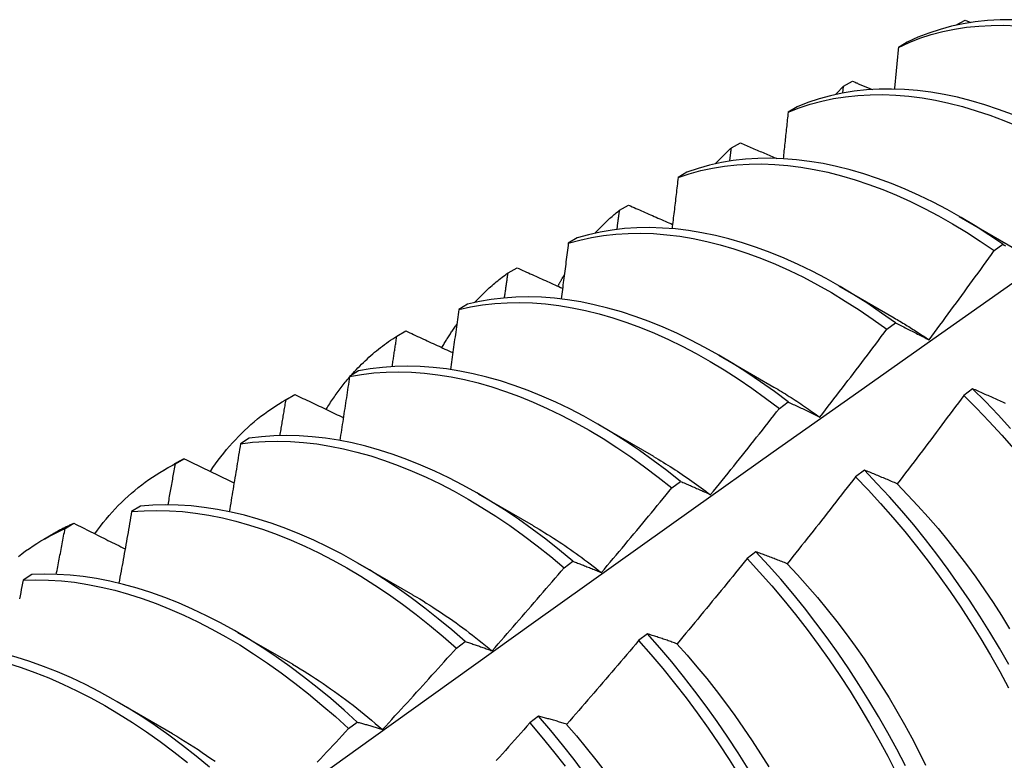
# Model space of a CAD drawing. Header units: inches. Extents: x 25 to 246, y 20 to 159.
# Tile 105 of 112: x 221.838 to 222.123, y 107.585 to 107.799. Entities that reach past the tile are written whole.
import ezdxf

# ---------------------------------------------------------------- set-up
doc = ezdxf.new("R2010")
doc.units = ezdxf.units.IN
doc.header["$MEASUREMENT"] = 0
doc.layers.add('Visible Edges(ANSI)', color=7, linetype='Continuous', lineweight=25)

msp = doc.modelspace()

# ---------------------------------------------------------------- linework, layer by layer
at = {"layer": 'Visible Edges(ANSI)'}
for p, q in [((222.10871, 107.79767), (222.10877, 107.79774)), ((222.10877, 107.79774), (222.11141, 107.79916)), ((222.10877, 107.79768), (222.10877, 107.79774)), ((222.11141, 107.79916), (222.1131, 107.79848)), ((222.0947, 107.79278), (222.09212, 107.79127)), ((222.07624, 107.78003), (222.07886, 107.78147)), ((222.07602, 107.77806), (222.07624, 107.78003)), ((222.06279, 107.77407), (222.06021, 107.77255)), ((222.0438, 107.76219), (222.04641, 107.76364)), ((222.03096, 107.75521), (222.02839, 107.75368)), ((222.01145, 107.74421), (222.01406, 107.74567)), ((222.10973, 107.74239), (222.12568, 107.73316)), ((221.9992, 107.7362), (221.99663, 107.73465)), ((222.11981, 107.73251), (222.12232, 107.73434)), ((221.9792, 107.72609), (221.9818, 107.72756)), ((222.07493, 107.72235), (222.09088, 107.71312)), ((221.96751, 107.71703), (221.96495, 107.71548)), ((221.94703, 107.70782), (221.94963, 107.7093)), ((222.08876, 107.70977), (222.09127, 107.71161)), ((222.04013, 107.70231), (222.05609, 107.69308)), ((221.93589, 107.69772), (221.93334, 107.69615)), ((222.11357, 107.69257), (222.11104, 107.69067)), ((221.91447, 107.68914), (221.91728, 107.69076)), ((221.91495, 107.68941), (221.91754, 107.6909)), ((221.91754, 107.6909), (221.91728, 107.69076)), ((222.05768, 107.68691), (222.06019, 107.68876)), ((222.00534, 107.68227), (222.02129, 107.67304)), ((221.90434, 107.67825), (221.90179, 107.67667)), ((221.88295, 107.67085), (221.88554, 107.67236)), ((221.87967, 107.6691), (221.88248, 107.67072)), ((222.08227, 107.66904), (222.07974, 107.66714)), ((222.02657, 107.66393), (222.02908, 107.66579)), ((221.97054, 107.66223), (221.98649, 107.653)), ((221.87285, 107.65863), (221.8703, 107.65704)), ((221.85104, 107.65215), (221.85362, 107.65367)), ((221.84487, 107.64906), (221.84769, 107.65068)), ((222.05092, 107.64542), (222.04838, 107.64351)), ((221.93574, 107.64219), (221.95169, 107.63296)), ((221.99543, 107.64083), (221.99795, 107.6427)), ((221.84141, 107.63886), (221.83888, 107.63725)), ((221.90094, 107.62215), (221.91689, 107.61292)), ((222.01951, 107.62171), (222.01697, 107.61979)), ((221.96426, 107.61762), (221.96678, 107.6195)), ((221.86614, 107.60211), (221.88209, 107.59289)), ((221.98805, 107.5979), (221.98551, 107.59598)), ((221.93305, 107.59431), (221.93557, 107.59619))]:
    msp.add_line(p, q, dxfattribs=at)
at = {"layer": 'Visible Edges(ANSI)', "flags": 128}
for points in [[(222.09212, 107.79127), (222.0952, 107.79267), (222.09836, 107.79389), (222.10161, 107.79495), (222.10494, 107.79583), (222.10835, 107.79654), (222.11183, 107.79708), (222.11537, 107.79744), (222.11899, 107.79763), (222.12266, 107.79765), (222.12638, 107.79749)], [(222.12519, 107.79928), (222.12152, 107.79924), (222.11791, 107.79904), (222.11437, 107.79866), (222.1109, 107.79811), (222.1075, 107.79739), (222.10418, 107.79649), (222.10093, 107.79542), (222.09777, 107.79419), (222.0947, 107.79278)], [(222.09212, 107.79127), (222.09207, 107.79077), (222.09202, 107.79027), (222.09198, 107.78977), (222.09193, 107.78927), (222.09188, 107.78877), (222.09183, 107.78827), (222.09179, 107.78776), (222.09174, 107.78726), (222.09169, 107.78676), (222.09164, 107.78626), (222.0916, 107.78576), (222.09155, 107.78526), (222.0915, 107.78475), (222.09145, 107.78425), (222.0914, 107.78375), (222.09135, 107.78325), (222.09131, 107.78274), (222.09126, 107.78224), (222.09121, 107.78174), (222.09116, 107.78124), (222.09111, 107.78073), (222.09106, 107.78023), (222.09101, 107.77973), (222.09096, 107.77922)], [(222.07886, 107.78147), (222.0791, 107.78137), (222.07934, 107.78127), (222.07957, 107.78117), (222.07981, 107.78107), (222.08005, 107.78098), (222.08029, 107.78088), (222.08053, 107.78078), (222.08076, 107.78068), (222.081, 107.78058), (222.08124, 107.78048), (222.08148, 107.78038), (222.08171, 107.78029), (222.08195, 107.78019), (222.08219, 107.78009), (222.08243, 107.77999), (222.08267, 107.77989), (222.0829, 107.77979), (222.08314, 107.7797), (222.08338, 107.7796), (222.08362, 107.7795), (222.08386, 107.7794), (222.08409, 107.7793), (222.08433, 107.7792), (222.08457, 107.77911)], [(222.06021, 107.77255), (222.06338, 107.77378), (222.06662, 107.77485), (222.06995, 107.77574), (222.07335, 107.77646), (222.07682, 107.77701), (222.08036, 107.77739), (222.08397, 107.77759), (222.08764, 107.77762), (222.09136, 107.77747), (222.09513, 107.77715), (222.09896, 107.77666), (222.10282, 107.77599), (222.10672, 107.77515), (222.11066, 107.77415), (222.11462, 107.77297), (222.11861, 107.77163), (222.12262, 107.77012), (222.12665, 107.76845)], [(222.12513, 107.77186), (222.12112, 107.77336), (222.11713, 107.77469), (222.11317, 107.77585), (222.10924, 107.77684), (222.10534, 107.77767), (222.10148, 107.77832), (222.09766, 107.7788), (222.09389, 107.77911), (222.09017, 107.77924), (222.08651, 107.7792), (222.0829, 107.77898), (222.07937, 107.7786), (222.0759, 107.77803), (222.0725, 107.7773), (222.06918, 107.77639), (222.06594, 107.77532), (222.06279, 107.77407)], [(222.07391, 107.77763), (222.074, 107.77773), (222.0741, 107.77783), (222.07419, 107.77794), (222.07429, 107.77804), (222.07438, 107.77814), (222.07448, 107.77824), (222.07458, 107.77834), (222.07467, 107.77844), (222.07477, 107.77855), (222.07487, 107.77865), (222.07496, 107.77875), (222.07506, 107.77885), (222.07516, 107.77895), (222.07525, 107.77905), (222.07535, 107.77915), (222.07545, 107.77925), (222.07555, 107.77935), (222.07564, 107.77944), (222.07574, 107.77954), (222.07584, 107.77964), (222.07594, 107.77974), (222.07604, 107.77984), (222.07614, 107.77994), (222.07624, 107.78003)], [(222.06021, 107.77255), (222.06016, 107.77199), (222.0601, 107.77143), (222.06004, 107.77087), (222.05998, 107.77031), (222.05992, 107.76975), (222.05986, 107.76919), (222.0598, 107.76863), (222.05974, 107.76807), (222.05968, 107.76751), (222.05962, 107.76695), (222.05956, 107.76639), (222.0595, 107.76582), (222.05944, 107.76526), (222.05938, 107.7647), (222.05932, 107.76414), (222.05926, 107.76358), (222.0592, 107.76302), (222.05914, 107.76246), (222.05908, 107.76189), (222.05902, 107.76133), (222.05896, 107.76077), (222.0589, 107.76021), (222.05884, 107.75965), (222.05878, 107.75908)], [(222.04641, 107.76364), (222.04685, 107.76345), (222.04729, 107.76326), (222.04772, 107.76308), (222.04816, 107.76289), (222.0486, 107.7627), (222.04903, 107.76252), (222.04947, 107.76233), (222.04991, 107.76214), (222.05034, 107.76196), (222.05078, 107.76177), (222.05122, 107.76158), (222.05165, 107.7614), (222.05209, 107.76121), (222.05253, 107.76103), (222.05297, 107.76084), (222.0534, 107.76065), (222.05384, 107.76047), (222.05428, 107.76028), (222.05472, 107.7601), (222.05516, 107.75991), (222.05559, 107.75972), (222.05603, 107.75954), (222.05647, 107.75935), (222.05691, 107.75917)], [(222.03911, 107.75759), (222.0393, 107.75779), (222.03948, 107.75799), (222.03967, 107.75819), (222.03986, 107.75839), (222.04005, 107.75859), (222.04024, 107.75879), (222.04043, 107.75899), (222.04063, 107.75918), (222.04082, 107.75938), (222.04101, 107.75957), (222.04121, 107.75977), (222.0414, 107.75996), (222.0416, 107.76015), (222.04179, 107.76034), (222.04199, 107.76053), (222.04219, 107.76072), (222.04239, 107.76091), (222.04259, 107.76109), (222.04279, 107.76128), (222.04299, 107.76146), (222.04319, 107.76165), (222.04339, 107.76183), (222.04359, 107.76201), (222.0438, 107.76219)], [(222.04334, 107.75838), (222.04335, 107.75854), (222.04337, 107.7587), (222.04339, 107.75885), (222.04341, 107.75901), (222.04343, 107.75917), (222.04345, 107.75933), (222.04347, 107.75949), (222.04349, 107.75965), (222.04351, 107.75981), (222.04353, 107.75997), (222.04355, 107.76013), (222.04357, 107.76028), (222.04359, 107.76044), (222.0436, 107.7606), (222.04362, 107.76076), (222.04364, 107.76092), (222.04366, 107.76108), (222.04368, 107.76124), (222.0437, 107.7614), (222.04372, 107.76155), (222.04374, 107.76171), (222.04376, 107.76187), (222.04378, 107.76203), (222.0438, 107.76219)], [(222.02839, 107.75368), (222.03163, 107.75475), (222.03495, 107.75566), (222.03835, 107.75639), (222.04182, 107.75695), (222.04535, 107.75733), (222.04896, 107.75754), (222.05262, 107.75758), (222.05634, 107.75744), (222.06011, 107.75713), (222.06393, 107.75665), (222.06779, 107.756), (222.07169, 107.75517), (222.07563, 107.75417), (222.07959, 107.75301), (222.08358, 107.75167), (222.08759, 107.75018), (222.09161, 107.74851), (222.09564, 107.74669), (222.09968, 107.74471), (222.10373, 107.74257), (222.10776, 107.74028), (222.11179, 107.73783), (222.11581, 107.73524), (222.11981, 107.73251)], [(222.12232, 107.73434), (222.11832, 107.73706), (222.1143, 107.73964), (222.11027, 107.74208), (222.10623, 107.74436), (222.10219, 107.74648), (222.09815, 107.74845), (222.09411, 107.75026), (222.09009, 107.75191), (222.08609, 107.7534), (222.0821, 107.75472), (222.07814, 107.75587), (222.07421, 107.75686), (222.07031, 107.75767), (222.06645, 107.75831), (222.06263, 107.75878), (222.05887, 107.75908), (222.05515, 107.7592), (222.05149, 107.75915), (222.04789, 107.75893), (222.04436, 107.75853), (222.0409, 107.75796), (222.0375, 107.75721), (222.03419, 107.75629), (222.03096, 107.75521)], [(222.02839, 107.75368), (222.02832, 107.75306), (222.02824, 107.75244), (222.02817, 107.75183), (222.0281, 107.75121), (222.02803, 107.75059), (222.02796, 107.74998), (222.02789, 107.74936), (222.02781, 107.74874), (222.02774, 107.74813), (222.02767, 107.74751), (222.0276, 107.74689), (222.02752, 107.74627), (222.02745, 107.74566), (222.02738, 107.74504), (222.02731, 107.74442), (222.02723, 107.7438), (222.02716, 107.74319), (222.02709, 107.74257), (222.02701, 107.74195), (222.02694, 107.74133), (222.02687, 107.74071), (222.02679, 107.74009), (222.02672, 107.73947), (222.02664, 107.73886)], [(222.00431, 107.73755), (222.00459, 107.73785), (222.00487, 107.73815), (222.00515, 107.73845), (222.00544, 107.73875), (222.00573, 107.73904), (222.00601, 107.73933), (222.0063, 107.73962), (222.00659, 107.73991), (222.00688, 107.74019), (222.00718, 107.74048), (222.00747, 107.74076), (222.00777, 107.74104), (222.00807, 107.74131), (222.00837, 107.74159), (222.00867, 107.74186), (222.00897, 107.74213), (222.00928, 107.7424), (222.00958, 107.74266), (222.00989, 107.74293), (222.0102, 107.74319), (222.01051, 107.74345), (222.01082, 107.7437), (222.01114, 107.74396), (222.01145, 107.74421)], [(222.01072, 107.73864), (222.01075, 107.73887), (222.01078, 107.7391), (222.01081, 107.73934), (222.01084, 107.73957), (222.01087, 107.7398), (222.0109, 107.74003), (222.01093, 107.74026), (222.01096, 107.7405), (222.01099, 107.74073), (222.01102, 107.74096), (222.01105, 107.74119), (222.01108, 107.74142), (222.01112, 107.74166), (222.01115, 107.74189), (222.01118, 107.74212), (222.01121, 107.74235), (222.01124, 107.74258), (222.01127, 107.74282), (222.0113, 107.74305), (222.01133, 107.74328), (222.01136, 107.74351), (222.01139, 107.74374), (222.01142, 107.74398), (222.01145, 107.74421)], [(222.01406, 107.74567), (222.01459, 107.74543), (222.01512, 107.7452), (222.01565, 107.74497), (222.01618, 107.74473), (222.0167, 107.7445), (222.01723, 107.74427), (222.01776, 107.74404), (222.01829, 107.7438), (222.01882, 107.74357), (222.01935, 107.74334), (222.01988, 107.7431), (222.02041, 107.74287), (222.02094, 107.74264), (222.02148, 107.74241), (222.02201, 107.74217), (222.02254, 107.74194), (222.02307, 107.74171), (222.0236, 107.74148), (222.02413, 107.74125), (222.02466, 107.74101), (222.02519, 107.74078), (222.02573, 107.74055), (222.02626, 107.74032), (222.02679, 107.74008)], [(221.99663, 107.73465), (221.99995, 107.73557), (222.00334, 107.73631), (222.00681, 107.73688), (222.01034, 107.73727), (222.01394, 107.7375), (222.0176, 107.73754), (222.02132, 107.73742), (222.02509, 107.73712), (222.0289, 107.73665), (222.03276, 107.736), (222.03666, 107.73518), (222.04059, 107.7342), (222.04455, 107.73304), (222.04854, 107.73172), (222.05255, 107.73023), (222.05657, 107.72858), (222.06061, 107.72676), (222.06465, 107.72479), (222.06869, 107.72266), (222.07273, 107.72038), (222.07676, 107.71794), (222.08078, 107.71536), (222.08478, 107.71264), (222.08876, 107.70977)], [(222.09127, 107.71161), (222.08728, 107.71447), (222.08328, 107.71718), (222.07926, 107.71975), (222.07523, 107.72218), (222.07119, 107.72445), (222.06715, 107.72657), (222.06311, 107.72853), (222.05908, 107.73033), (222.05506, 107.73197), (222.05105, 107.73344), (222.04706, 107.73475), (222.0431, 107.7359), (222.03917, 107.73687), (222.03528, 107.73767), (222.03142, 107.73831), (222.02761, 107.73877), (222.02385, 107.73905), (222.02013, 107.73916), (222.01648, 107.7391), (222.01288, 107.73887), (222.00935, 107.73846), (222.00589, 107.73788), (222.00251, 107.73712), (221.9992, 107.7362)], [(221.99663, 107.73465), (221.99655, 107.73398), (221.99646, 107.73331), (221.99638, 107.73264), (221.99629, 107.73197), (221.99621, 107.7313), (221.99612, 107.73063), (221.99604, 107.72996), (221.99595, 107.72929), (221.99587, 107.72862), (221.99578, 107.72795), (221.99569, 107.72728), (221.99561, 107.7266), (221.99552, 107.72593), (221.99543, 107.72526), (221.99535, 107.72459), (221.99526, 107.72392), (221.99517, 107.72325), (221.99508, 107.72257), (221.995, 107.7219), (221.99491, 107.72123), (221.99482, 107.72056), (221.99473, 107.71988), (221.99464, 107.71921), (221.99455, 107.71854)], [(222.10098, 107.70672), (222.10177, 107.70778), (222.10257, 107.70885), (222.10336, 107.70992), (222.10415, 107.71099), (222.10494, 107.71206), (222.10573, 107.71313), (222.10652, 107.7142), (222.10731, 107.71527), (222.1081, 107.71634), (222.10889, 107.71742), (222.10967, 107.71849), (222.11046, 107.71957), (222.11124, 107.72064), (222.11202, 107.72172), (222.11281, 107.72279), (222.11359, 107.72387), (222.11437, 107.72495), (222.11515, 107.72602), (222.11593, 107.7271), (222.11671, 107.72818), (222.11748, 107.72926), (222.11826, 107.73034), (222.11904, 107.73143), (222.11981, 107.73251)], [(222.12232, 107.73434), (222.12274, 107.73412), (222.12315, 107.73391)], [(221.96951, 107.71751), (221.96988, 107.71791), (221.97026, 107.71831), (221.97064, 107.7187), (221.97102, 107.71909), (221.9714, 107.71948), (221.97179, 107.71986), (221.97218, 107.72024), (221.97257, 107.72062), (221.97296, 107.72099), (221.97336, 107.72136), (221.97376, 107.72172), (221.97416, 107.72208), (221.97457, 107.72243), (221.97498, 107.72279), (221.97539, 107.72313), (221.9758, 107.72348), (221.97621, 107.72382), (221.97663, 107.72415), (221.97705, 107.72449), (221.97748, 107.72481), (221.9779, 107.72514), (221.97833, 107.72546), (221.97876, 107.72577), (221.9792, 107.72609)], [(221.97816, 107.71884), (221.9782, 107.71914), (221.97825, 107.71944), (221.97829, 107.71974), (221.97833, 107.72005), (221.97838, 107.72035), (221.97842, 107.72065), (221.97846, 107.72095), (221.97851, 107.72125), (221.97855, 107.72156), (221.97859, 107.72186), (221.97864, 107.72216), (221.97868, 107.72246), (221.97872, 107.72276), (221.97877, 107.72307), (221.97881, 107.72337), (221.97885, 107.72367), (221.9789, 107.72397), (221.97894, 107.72427), (221.97898, 107.72458), (221.97902, 107.72488), (221.97907, 107.72518), (221.97911, 107.72548), (221.97915, 107.72578), (221.9792, 107.72609)], [(221.9818, 107.72756), (221.98234, 107.72731), (221.98289, 107.72706), (221.98344, 107.72681), (221.98398, 107.72656), (221.98453, 107.72632), (221.98508, 107.72607), (221.98563, 107.72582), (221.98617, 107.72557), (221.98672, 107.72533), (221.98727, 107.72508), (221.98782, 107.72483), (221.98837, 107.72458), (221.98891, 107.72434), (221.98946, 107.72409), (221.99001, 107.72384), (221.99056, 107.7236), (221.99111, 107.72335), (221.99166, 107.7231), (221.99221, 107.72285), (221.99276, 107.72261), (221.99331, 107.72236), (221.99386, 107.72211), (221.99441, 107.72187), (221.99496, 107.72162)], [(221.99362, 107.72222), (221.9937, 107.72236), (221.99377, 107.7225), (221.99385, 107.72264), (221.99392, 107.72278), (221.994, 107.72292), (221.99407, 107.72306), (221.99415, 107.7232), (221.99422, 107.72334), (221.9943, 107.72348), (221.99438, 107.72362), (221.99445, 107.72376), (221.99453, 107.72389), (221.99461, 107.72403), (221.99468, 107.72417), (221.99476, 107.72431), (221.99484, 107.72444), (221.99492, 107.72458), (221.99499, 107.72472), (221.99507, 107.72485), (221.99515, 107.72499), (221.99523, 107.72513), (221.99531, 107.72526), (221.99539, 107.7254), (221.99547, 107.72553)], [(221.68399, 107.40623), (221.70742, 107.4233), (221.73082, 107.44034), (221.75418, 107.45734), (221.77752, 107.4743), (221.80084, 107.49122), (221.82413, 107.5081), (221.8474, 107.52493), (221.87064, 107.54172), (221.89386, 107.55847), (221.91707, 107.57516), (221.94025, 107.59182), (221.96342, 107.60842), (221.98657, 107.62497), (222.0097, 107.64147), (222.03282, 107.65792), (222.05593, 107.67432), (222.07903, 107.69066), (222.10212, 107.70695), (222.1252, 107.72318)], [(222.06019, 107.68876), (222.05623, 107.69174), (222.05225, 107.69459), (222.04825, 107.6973), (222.04423, 107.69986), (222.04019, 107.70228), (222.03615, 107.70454), (222.03211, 107.70665), (222.02807, 107.7086), (222.02404, 107.71039), (222.02002, 107.71202), (222.01601, 107.71349), (222.01203, 107.71479), (222.00807, 107.71592), (222.00414, 107.71688), (222.00025, 107.71768), (221.9964, 107.7183), (221.99259, 107.71875), (221.98883, 107.71902), (221.98512, 107.71913), (221.98147, 107.71906), (221.97787, 107.71881), (221.97435, 107.71839), (221.97089, 107.7178), (221.96751, 107.71703)], [(221.96495, 107.71548), (221.96485, 107.71476), (221.96475, 107.71404), (221.96465, 107.71331), (221.96455, 107.71259), (221.96445, 107.71187), (221.96435, 107.71115), (221.96425, 107.71043), (221.96415, 107.7097), (221.96405, 107.70898), (221.96395, 107.70826), (221.96385, 107.70754), (221.96375, 107.70681), (221.96364, 107.70609), (221.96354, 107.70537), (221.96344, 107.70464), (221.96334, 107.70392), (221.96323, 107.7032), (221.96313, 107.70247), (221.96303, 107.70175), (221.96292, 107.70103), (221.96282, 107.7003), (221.96272, 107.69958), (221.96261, 107.69885), (221.96251, 107.69813)], [(221.96495, 107.71548), (221.96834, 107.71623), (221.9718, 107.71681), (221.97533, 107.71722), (221.97893, 107.71745), (221.98259, 107.71751), (221.9863, 107.71739), (221.99006, 107.7171), (221.99388, 107.71664), (221.99773, 107.716), (222.00163, 107.7152), (222.00556, 107.71422), (222.00952, 107.71308), (222.01351, 107.71176), (222.01751, 107.71028), (222.02153, 107.70864), (222.02557, 107.70684), (222.02961, 107.70487), (222.03365, 107.70275), (222.03769, 107.70048), (222.04172, 107.69805), (222.04574, 107.69548), (222.04974, 107.69276), (222.05372, 107.6899), (222.05768, 107.68691)], [(222.09089, 107.71307), (222.09131, 107.71283), (222.09173, 107.71258), (222.09216, 107.71234), (222.09258, 107.71209), (222.093, 107.71183), (222.09342, 107.71158), (222.09384, 107.71132), (222.09427, 107.71107), (222.09469, 107.71081), (222.09511, 107.71055), (222.09553, 107.71028), (222.09595, 107.71002), (222.09637, 107.70975), (222.09679, 107.70948), (222.09721, 107.70921), (222.09763, 107.70894), (222.09805, 107.70867), (222.09847, 107.70839), (222.09889, 107.70811), (222.09931, 107.70783), (222.09973, 107.70755), (222.10015, 107.70727), (222.10056, 107.70698), (222.10098, 107.7067)], [(221.94963, 107.7093), (221.95019, 107.70904), (221.95075, 107.70878), (221.95132, 107.70851), (221.95188, 107.70825), (221.95245, 107.70799), (221.95301, 107.70773), (221.95357, 107.70746), (221.95414, 107.7072), (221.95471, 107.70694), (221.95527, 107.70668), (221.95584, 107.70641), (221.9564, 107.70615), (221.95697, 107.70589), (221.95753, 107.70563), (221.9581, 107.70537), (221.95867, 107.7051), (221.95923, 107.70484), (221.9598, 107.70458), (221.96037, 107.70432), (221.96094, 107.70406), (221.9615, 107.70379), (221.96207, 107.70353), (221.96264, 107.70327), (221.96321, 107.70301)], [(221.96007, 107.70446), (221.96024, 107.70475), (221.9604, 107.70504), (221.96057, 107.70533), (221.96074, 107.70562), (221.96091, 107.70591), (221.96109, 107.70619), (221.96126, 107.70648), (221.96143, 107.70677), (221.96161, 107.70705), (221.96178, 107.70733), (221.96196, 107.70761), (221.96214, 107.70789), (221.96232, 107.70817), (221.9625, 107.70845), (221.96268, 107.70873), (221.96286, 107.709), (221.96304, 107.70927), (221.96323, 107.70955), (221.96341, 107.70982), (221.9636, 107.71009), (221.96379, 107.71036), (221.96398, 107.71063), (221.96416, 107.71089), (221.96435, 107.71116)], [(222.06941, 107.68439), (222.07022, 107.68544), (222.07104, 107.68649), (222.07185, 107.68754), (222.07267, 107.68859), (222.07348, 107.68965), (222.07429, 107.6907), (222.0751, 107.69175), (222.07591, 107.69281), (222.07672, 107.69386), (222.07753, 107.69492), (222.07834, 107.69597), (222.07914, 107.69703), (222.07995, 107.69809), (222.08075, 107.69915), (222.08156, 107.70021), (222.08236, 107.70126), (222.08316, 107.70233), (222.08396, 107.70339), (222.08476, 107.70445), (222.08556, 107.70551), (222.08636, 107.70657), (222.08716, 107.70764), (222.08796, 107.7087), (222.08876, 107.70977)], [(222.09127, 107.71161), (222.09166, 107.71142), (222.09206, 107.71122), (222.09246, 107.71103), (222.09285, 107.71083), (222.09325, 107.71063), (222.09365, 107.71043), (222.09405, 107.71023), (222.09446, 107.71003), (222.09486, 107.70983), (222.09526, 107.70963), (222.09566, 107.70943), (222.09607, 107.70923), (222.09647, 107.70902), (222.09688, 107.70882), (222.09729, 107.70861), (222.09769, 107.7084), (222.0981, 107.7082), (222.09851, 107.70799), (222.09892, 107.70778), (222.09933, 107.70757), (222.09974, 107.70736), (222.10015, 107.70714), (222.10057, 107.70693), (222.10098, 107.70672)], [(221.93376, 107.69641), (221.93426, 107.69697), (221.93476, 107.69752), (221.93526, 107.69806), (221.93578, 107.6986), (221.93629, 107.69913), (221.93681, 107.69965), (221.93734, 107.70017), (221.93787, 107.70067), (221.93841, 107.70117), (221.93895, 107.70167), (221.9395, 107.70216), (221.94005, 107.70264), (221.9406, 107.70311), (221.94116, 107.70357), (221.94173, 107.70403), (221.9423, 107.70448), (221.94287, 107.70492), (221.94345, 107.70536), (221.94404, 107.70579), (221.94463, 107.70621), (221.94522, 107.70662), (221.94582, 107.70703), (221.94642, 107.70743), (221.94703, 107.70782)], [(221.94566, 107.69897), (221.94572, 107.69933), (221.94578, 107.6997), (221.94583, 107.70007), (221.94589, 107.70044), (221.94595, 107.70081), (221.94601, 107.70118), (221.94606, 107.70155), (221.94612, 107.70192), (221.94618, 107.70229), (221.94624, 107.70266), (221.94629, 107.70303), (221.94635, 107.7034), (221.94641, 107.70376), (221.94646, 107.70413), (221.94652, 107.7045), (221.94658, 107.70487), (221.94663, 107.70524), (221.94669, 107.70561), (221.94675, 107.70598), (221.9468, 107.70635), (221.94686, 107.70671), (221.94692, 107.70708), (221.94697, 107.70745), (221.94703, 107.70782)], [(222.02908, 107.66579), (222.02516, 107.6689), (222.0212, 107.67188), (222.01721, 107.67472), (222.01321, 107.67742), (222.00919, 107.67997), (222.00516, 107.68238), (222.00112, 107.68463), (221.99707, 107.68673), (221.99303, 107.68867), (221.989, 107.69045), (221.98498, 107.69207), (221.98098, 107.69353), (221.977, 107.69482), (221.97304, 107.69594), (221.96911, 107.6969), (221.96522, 107.69768), (221.96137, 107.69829), (221.95756, 107.69873), (221.95381, 107.699), (221.9501, 107.69909), (221.94645, 107.69901), (221.94286, 107.69875), (221.93934, 107.69832), (221.93589, 107.69772)], [(221.92656, 107.68661), (221.92682, 107.68702), (221.92708, 107.68744), (221.92734, 107.68785), (221.9276, 107.68825), (221.92786, 107.68866), (221.92813, 107.68906), (221.9284, 107.68946), (221.92867, 107.68986), (221.92895, 107.69026), (221.92922, 107.69065), (221.9295, 107.69104), (221.92978, 107.69143), (221.93006, 107.69181), (221.93034, 107.6922), (221.93063, 107.69258), (221.93092, 107.69296), (221.93121, 107.69333), (221.9315, 107.6937), (221.9318, 107.69407), (221.93209, 107.69444), (221.93239, 107.6948), (221.93269, 107.69516), (221.93299, 107.69552), (221.9333, 107.69588)], [(221.93334, 107.69615), (221.93322, 107.69538), (221.93311, 107.69461), (221.93299, 107.69384), (221.93288, 107.69307), (221.93276, 107.6923), (221.93264, 107.69153), (221.93253, 107.69076), (221.93241, 107.68999), (221.93229, 107.68921), (221.93217, 107.68844), (221.93206, 107.68767), (221.93194, 107.6869), (221.93182, 107.68613), (221.9317, 107.68535), (221.93158, 107.68458), (221.93147, 107.68381), (221.93135, 107.68304), (221.93123, 107.68226), (221.93111, 107.68149), (221.93099, 107.68072), (221.93087, 107.67995), (221.93075, 107.67917), (221.93063, 107.6784), (221.93051, 107.67763)], [(221.93334, 107.69615), (221.9368, 107.69674), (221.94032, 107.69716), (221.94392, 107.6974), (221.94757, 107.69747), (221.95128, 107.69736), (221.95504, 107.69708), (221.95885, 107.69663), (221.96271, 107.69601), (221.9666, 107.69521), (221.97053, 107.69424), (221.97449, 107.69311), (221.97847, 107.69181), (221.98248, 107.69034), (221.9865, 107.6887), (221.99053, 107.68691), (221.99457, 107.68496), (221.99861, 107.68284), (222.00265, 107.68058), (222.00668, 107.67816), (222.0107, 107.6756), (222.01471, 107.67289), (222.01869, 107.67004), (222.02264, 107.66705), (222.02657, 107.66393)], [(222.05608, 107.69307), (222.05664, 107.69274), (222.0572, 107.69241), (222.05775, 107.69208), (222.05831, 107.69175), (222.05887, 107.69141), (222.05943, 107.69107), (222.05998, 107.69072), (222.06054, 107.69037), (222.0611, 107.69002), (222.06165, 107.68967), (222.06221, 107.68931), (222.06276, 107.68895), (222.06332, 107.68858), (222.06387, 107.68821), (222.06442, 107.68784), (222.06498, 107.68747), (222.06553, 107.68709), (222.06608, 107.68671), (222.06664, 107.68632), (222.06719, 107.68594), (222.06774, 107.68555), (222.06829, 107.68515), (222.06884, 107.68476), (222.06939, 107.68436)], [(222.12315, 107.6883), (222.12272, 107.68849), (222.1223, 107.68869), (222.12187, 107.68888), (222.12145, 107.68907), (222.12103, 107.68926), (222.12061, 107.68945), (222.12019, 107.68964), (222.11977, 107.68983), (222.11935, 107.69002), (222.11893, 107.69021), (222.11851, 107.69039), (222.1181, 107.69058), (222.11768, 107.69076), (222.11727, 107.69095), (222.11685, 107.69113), (222.11644, 107.69131), (222.11603, 107.6915), (222.11562, 107.69168), (222.11521, 107.69186), (222.1148, 107.69204), (222.11439, 107.69222), (222.11398, 107.69239), (222.11357, 107.69257)], [(222.12455, 107.68112), (222.12095, 107.68504), (222.11729, 107.68886), (222.11357, 107.69257)], [(221.8931, 107.66867), (221.89383, 107.66977), (221.89459, 107.67084), (221.89536, 107.6719), (221.89614, 107.67294), (221.89694, 107.67396), (221.89776, 107.67497), (221.89859, 107.67595), (221.89944, 107.67691), (221.9003, 107.67785), (221.90118, 107.67877), (221.90207, 107.67966), (221.90298, 107.68054), (221.9039, 107.6814), (221.90483, 107.68224), (221.90578, 107.68305), (221.90675, 107.68384), (221.90772, 107.68462), (221.90872, 107.68537), (221.90972, 107.6861), (221.91074, 107.6868), (221.91177, 107.68749), (221.91282, 107.68815), (221.91388, 107.68879), (221.91495, 107.68941)], [(221.91322, 107.67902), (221.91329, 107.67946), (221.91337, 107.67989), (221.91344, 107.68032), (221.91351, 107.68076), (221.91359, 107.68119), (221.91366, 107.68162), (221.91373, 107.68206), (221.9138, 107.68249), (221.91388, 107.68292), (221.91395, 107.68335), (221.91402, 107.68379), (221.91409, 107.68422), (221.91416, 107.68465), (221.91424, 107.68509), (221.91431, 107.68552), (221.91438, 107.68595), (221.91445, 107.68638), (221.91452, 107.68682), (221.91459, 107.68725), (221.91467, 107.68768), (221.91474, 107.68811), (221.91481, 107.68855), (221.91488, 107.68898), (221.91495, 107.68941)], [(221.91754, 107.6909), (221.91812, 107.69063), (221.9187, 107.69035), (221.91928, 107.69007), (221.91986, 107.68979), (221.92044, 107.68952), (221.92103, 107.68924), (221.92161, 107.68896), (221.92219, 107.68868), (221.92277, 107.68841), (221.92335, 107.68813), (221.92394, 107.68785), (221.92452, 107.68758), (221.9251, 107.6873), (221.92569, 107.68702), (221.92627, 107.68674), (221.92685, 107.68647), (221.92744, 107.68619), (221.92802, 107.68591), (221.92861, 107.68564), (221.92919, 107.68536), (221.92978, 107.68508), (221.93036, 107.6848), (221.93095, 107.68453), (221.93153, 107.68425)], [(222.11104, 107.69067), (222.11025, 107.6896), (222.10946, 107.68853), (222.10866, 107.68745), (222.10787, 107.68638), (222.10707, 107.68531), (222.10627, 107.68424), (222.10548, 107.68317), (222.10468, 107.6821), (222.10388, 107.68104), (222.10308, 107.67997), (222.10228, 107.6789), (222.10147, 107.67784), (222.10067, 107.67677), (222.09987, 107.67571), (222.09906, 107.67464), (222.09826, 107.67358), (222.09745, 107.67252), (222.09664, 107.67145), (222.09584, 107.67039), (222.09503, 107.66933), (222.09422, 107.66827), (222.09341, 107.66721), (222.0926, 107.66615), (222.09179, 107.6651)], [(222.11104, 107.69067), (222.11476, 107.68696), (222.11841, 107.68313), (222.122, 107.6792), (222.12553, 107.67517)], [(222.03781, 107.66196), (222.03865, 107.66299), (222.03949, 107.66403), (222.04032, 107.66506), (222.04116, 107.66609), (222.04199, 107.66712), (222.04283, 107.66816), (222.04366, 107.66919), (222.04449, 107.67023), (222.04532, 107.67127), (222.04615, 107.67231), (222.04698, 107.67334), (222.04781, 107.67438), (222.04863, 107.67542), (222.04946, 107.67646), (222.05028, 107.6775), (222.05111, 107.67855), (222.05193, 107.67959), (222.05276, 107.68063), (222.05358, 107.68168), (222.0544, 107.68272), (222.05522, 107.68377), (222.05604, 107.68481), (222.05686, 107.68586), (222.05768, 107.68691)], [(222.06019, 107.68876), (222.06056, 107.68859), (222.06094, 107.68841), (222.06132, 107.68824), (222.0617, 107.68807), (222.06207, 107.68789), (222.06245, 107.68771), (222.06283, 107.68754), (222.06321, 107.68736), (222.0636, 107.68718), (222.06398, 107.687), (222.06436, 107.68682), (222.06474, 107.68664), (222.06513, 107.68646), (222.06551, 107.68627), (222.0659, 107.68609), (222.06629, 107.6859), (222.06667, 107.68572), (222.06706, 107.68553), (222.06745, 107.68534), (222.06784, 107.68516), (222.06823, 107.68497), (222.06862, 107.68478), (222.06901, 107.68458), (222.06941, 107.68439)], [(221.99795, 107.6427), (221.99405, 107.64594), (221.99012, 107.64904), (221.98616, 107.65201), (221.98218, 107.65484), (221.97817, 107.65753), (221.97415, 107.66008), (221.97012, 107.66247), (221.96608, 107.66472), (221.96204, 107.66681), (221.958, 107.66874), (221.95396, 107.67051), (221.94995, 107.67213), (221.94594, 107.67357), (221.94196, 107.67485), (221.93801, 107.67597), (221.93408, 107.67691), (221.93019, 107.67768), (221.92635, 107.67828), (221.92254, 107.67871), (221.91879, 107.67897), (221.91508, 107.67905), (221.91144, 107.67896), (221.90786, 107.67869), (221.90434, 107.67825)], [(221.90179, 107.67667), (221.90166, 107.67586), (221.90153, 107.67504), (221.90139, 107.67422), (221.90126, 107.6734), (221.90113, 107.67259), (221.90099, 107.67177), (221.90086, 107.67095), (221.90072, 107.67013), (221.90059, 107.66932), (221.90046, 107.6685), (221.90032, 107.66768), (221.90019, 107.66686), (221.90005, 107.66604), (221.89991, 107.66522), (221.89978, 107.66441), (221.89964, 107.66359), (221.89951, 107.66277), (221.89937, 107.66195), (221.89923, 107.66113), (221.89909, 107.66031), (221.89896, 107.65949), (221.89882, 107.65867), (221.89868, 107.65785), (221.89854, 107.65703)], [(221.90179, 107.67667), (221.90531, 107.6771), (221.9089, 107.67735), (221.91255, 107.67743), (221.91626, 107.67733), (221.92002, 107.67707), (221.92383, 107.67662), (221.92768, 107.67601), (221.93157, 107.67522), (221.93549, 107.67427), (221.93945, 107.67314), (221.94343, 107.67185), (221.94744, 107.67039), (221.95146, 107.66877), (221.95549, 107.66698), (221.95953, 107.66504), (221.96357, 107.66293), (221.96761, 107.66068), (221.97164, 107.65827), (221.97567, 107.65571), (221.97967, 107.65301), (221.98365, 107.65017), (221.98761, 107.64719), (221.99154, 107.64407), (221.99543, 107.64083)], [(221.88554, 107.67236), (221.88541, 107.67229), (221.88528, 107.67223), (221.88515, 107.67216), (221.88502, 107.6721), (221.88489, 107.67203), (221.88476, 107.67197), (221.88464, 107.6719), (221.88451, 107.67183), (221.88438, 107.67176), (221.88425, 107.6717), (221.88413, 107.67163), (221.884, 107.67156), (221.88387, 107.67149), (221.88374, 107.67142), (221.88362, 107.67135), (221.88349, 107.67128), (221.88336, 107.67121), (221.88324, 107.67114), (221.88311, 107.67107), (221.88299, 107.671), (221.88286, 107.67093), (221.88273, 107.67086), (221.88261, 107.67079), (221.88248, 107.67072)], [(221.88554, 107.67236), (221.88613, 107.67207), (221.88673, 107.67177), (221.88733, 107.67148), (221.88793, 107.67119), (221.88852, 107.6709), (221.88912, 107.6706), (221.88972, 107.67031), (221.89032, 107.67002), (221.89092, 107.66973), (221.89152, 107.66944), (221.89212, 107.66914), (221.89272, 107.66885), (221.89332, 107.66856), (221.89392, 107.66827), (221.89452, 107.66797), (221.89512, 107.66768), (221.89572, 107.66739), (221.89632, 107.6671), (221.89692, 107.66681), (221.89752, 107.66651), (221.89813, 107.66622), (221.89873, 107.66593), (221.89933, 107.66564), (221.89993, 107.66535)], [(222.02128, 107.67299), (222.02197, 107.67259), (222.02266, 107.67217), (222.02336, 107.67176), (222.02405, 107.67134), (222.02475, 107.67091), (222.02544, 107.67048), (222.02613, 107.67005), (222.02682, 107.6696), (222.02752, 107.66916), (222.02821, 107.66871), (222.0289, 107.66825), (222.02959, 107.66779), (222.03028, 107.66733), (222.03097, 107.66686), (222.03165, 107.66638), (222.03234, 107.6659), (222.03303, 107.66542), (222.03371, 107.66493), (222.0344, 107.66444), (222.03508, 107.66394), (222.03576, 107.66344), (222.03645, 107.66293), (222.03713, 107.66242), (222.03781, 107.6619)], [(221.85967, 107.65064), (221.86046, 107.65173), (221.86127, 107.65281), (221.86209, 107.65386), (221.86293, 107.65489), (221.86379, 107.6559), (221.86466, 107.65689), (221.86555, 107.65786), (221.86645, 107.6588), (221.86737, 107.65973), (221.86831, 107.66063), (221.86926, 107.66151), (221.87022, 107.66236), (221.87121, 107.6632), (221.8722, 107.66401), (221.87321, 107.6648), (221.87424, 107.66556), (221.87528, 107.66631), (221.87634, 107.66703), (221.8774, 107.66772), (221.87849, 107.6684), (221.87958, 107.66905), (221.88069, 107.66967), (221.88182, 107.67028), (221.88295, 107.67085)], [(221.88084, 107.65901), (221.88093, 107.6595), (221.88102, 107.66), (221.88111, 107.66049), (221.88119, 107.66099), (221.88128, 107.66148), (221.88137, 107.66197), (221.88146, 107.66247), (221.88155, 107.66296), (221.88164, 107.66345), (221.88173, 107.66395), (221.88182, 107.66444), (221.8819, 107.66494), (221.88199, 107.66543), (221.88208, 107.66592), (221.88217, 107.66642), (221.88226, 107.66691), (221.88234, 107.6674), (221.88243, 107.6679), (221.88252, 107.66839), (221.88261, 107.66888), (221.88269, 107.66938), (221.88278, 107.66987), (221.88287, 107.67036), (221.88295, 107.67085)], [(222.07974, 107.66714), (222.07892, 107.66608), (222.07811, 107.66503), (222.07729, 107.66398), (222.07647, 107.66292), (222.07566, 107.66187), (222.07484, 107.66082), (222.07402, 107.65977), (222.0732, 107.65872), (222.07237, 107.65767), (222.07155, 107.65662), (222.07073, 107.65557), (222.06991, 107.65452), (222.06908, 107.65347), (222.06826, 107.65243), (222.06743, 107.65138), (222.0666, 107.65034), (222.06577, 107.64929), (222.06495, 107.64825), (222.06412, 107.64721), (222.06329, 107.64617), (222.06245, 107.64512), (222.06162, 107.64408), (222.06079, 107.64304), (222.05996, 107.642)], [(222.07974, 107.66714), (222.0834, 107.66332), (222.08699, 107.6594), (222.09053, 107.65537), (222.09399, 107.65126), (222.09738, 107.64705), (222.10069, 107.64276), (222.10393, 107.63839), (222.10708, 107.63395), (222.11014, 107.62945), (222.11311, 107.62488), (222.11598, 107.62025), (222.11875, 107.61558), (222.12143, 107.61086), (222.124, 107.6061)], [(222.09179, 107.6651), (222.09138, 107.66527), (222.09098, 107.66544), (222.09057, 107.66561), (222.09017, 107.66579), (222.08977, 107.66596), (222.08936, 107.66613), (222.08896, 107.6663), (222.08856, 107.66646), (222.08816, 107.66663), (222.08777, 107.6668), (222.08737, 107.66696), (222.08697, 107.66713), (222.08657, 107.66729), (222.08618, 107.66746), (222.08578, 107.66762), (222.08539, 107.66778), (222.085, 107.66794), (222.08461, 107.6681), (222.08421, 107.66826), (222.08382, 107.66842), (222.08343, 107.66858), (222.08305, 107.66873), (222.08266, 107.66889), (222.08227, 107.66904)], [(222.12404, 107.61284), (222.12136, 107.61755), (222.11858, 107.62222), (222.11569, 107.62684), (222.11272, 107.63141), (222.10965, 107.63591), (222.1065, 107.64035), (222.10326, 107.64471), (222.09994, 107.64899), (222.09654, 107.65319), (222.09307, 107.6573), (222.08954, 107.66132), (222.08593, 107.66523), (222.08227, 107.66904)], [(222.0062, 107.63943), (222.00706, 107.64044), (222.00791, 107.64146), (222.00877, 107.64247), (222.00963, 107.64348), (222.01048, 107.6445), (222.01134, 107.64551), (222.01219, 107.64653), (222.01304, 107.64755), (222.01389, 107.64857), (222.01474, 107.64958), (222.01559, 107.6506), (222.01644, 107.65162), (222.01729, 107.65265), (222.01814, 107.65367), (222.01899, 107.65469), (222.01983, 107.65571), (222.02068, 107.65674), (222.02152, 107.65776), (222.02236, 107.65879), (222.02321, 107.65981), (222.02405, 107.66084), (222.02489, 107.66187), (222.02573, 107.6629), (222.02657, 107.66393)], [(222.02908, 107.66579), (222.02944, 107.66564), (222.0298, 107.66549), (222.03015, 107.66534), (222.03051, 107.66519), (222.03087, 107.66503), (222.03123, 107.66488), (222.03159, 107.66473), (222.03195, 107.66457), (222.03231, 107.66441), (222.03267, 107.66426), (222.03303, 107.6641), (222.0334, 107.66394), (222.03376, 107.66378), (222.03413, 107.66362), (222.03449, 107.66346), (222.03486, 107.6633), (222.03523, 107.66313), (222.03559, 107.66297), (222.03596, 107.6628), (222.03633, 107.66264), (222.0367, 107.66247), (222.03707, 107.6623), (222.03744, 107.66213), (222.03781, 107.66196)], [(222.09177, 107.66505), (222.0948, 107.66194), (222.09778, 107.65875), (222.10071, 107.65549), (222.10359, 107.65215), (222.10641, 107.64874), (222.10916, 107.64526), (222.11186, 107.64172), (222.11448, 107.63812), (222.11704, 107.63446), (222.11953, 107.63076), (222.12194, 107.627), (222.12427, 107.62321)], [(221.96678, 107.6195), (221.96292, 107.62286), (221.95902, 107.62608), (221.95509, 107.62918), (221.95113, 107.63214), (221.94714, 107.63497), (221.94314, 107.63765), (221.93911, 107.64019), (221.93508, 107.64257), (221.93104, 107.64481), (221.927, 107.64689), (221.92296, 107.64881), (221.91893, 107.65058), (221.91491, 107.65218), (221.91091, 107.65361), (221.90693, 107.65488), (221.90297, 107.65599), (221.89905, 107.65692), (221.89517, 107.65768), (221.89132, 107.65827), (221.88752, 107.65869), (221.88377, 107.65894), (221.88007, 107.65901), (221.87643, 107.65891), (221.87285, 107.65863)], [(221.8703, 107.65704), (221.87015, 107.65618), (221.87, 107.65532), (221.86985, 107.65446), (221.8697, 107.65359), (221.86955, 107.65273), (221.8694, 107.65187), (221.86925, 107.65101), (221.86909, 107.65015), (221.86894, 107.64929), (221.86879, 107.64842), (221.86863, 107.64756), (221.86848, 107.6467), (221.86833, 107.64584), (221.86817, 107.64497), (221.86802, 107.64411), (221.86786, 107.64325), (221.86771, 107.64238), (221.86755, 107.64152), (221.8674, 107.64066), (221.86724, 107.63979), (221.86708, 107.63893), (221.86693, 107.63807), (221.86677, 107.6372), (221.86661, 107.63634)], [(221.8703, 107.65704), (221.87389, 107.6573), (221.87753, 107.65739), (221.88124, 107.65731), (221.88499, 107.65705), (221.8888, 107.65662), (221.89265, 107.65601), (221.89654, 107.65524), (221.90046, 107.65429), (221.90442, 107.65317), (221.9084, 107.65189), (221.9124, 107.65044), (221.91642, 107.64883), (221.92045, 107.64705), (221.92449, 107.64512), (221.92853, 107.64302), (221.93257, 107.64078), (221.93661, 107.63838), (221.94063, 107.63583), (221.94463, 107.63314), (221.94862, 107.6303), (221.95258, 107.62733), (221.95651, 107.62422), (221.9604, 107.62099), (221.96426, 107.61762)], [(221.83753, 107.64407), (221.83858, 107.64488), (221.83964, 107.64567), (221.84071, 107.64643), (221.8418, 107.64716), (221.8429, 107.64787), (221.84402, 107.64856), (221.84516, 107.64922), (221.84631, 107.64986), (221.84747, 107.65047), (221.84865, 107.65106), (221.84984, 107.65162), (221.85104, 107.65215)], [(221.85362, 107.65367), (221.85336, 107.65356), (221.85311, 107.65344), (221.85285, 107.65333), (221.8526, 107.65321), (221.85235, 107.6531), (221.8521, 107.65298), (221.85185, 107.65286), (221.8516, 107.65274), (221.85135, 107.65262), (221.8511, 107.6525), (221.85085, 107.65238), (221.85061, 107.65225), (221.85036, 107.65213), (221.85011, 107.652), (221.84987, 107.65187), (221.84962, 107.65175), (221.84938, 107.65162), (221.84913, 107.65149), (221.84889, 107.65135), (221.84865, 107.65122), (221.84841, 107.65109), (221.84817, 107.65095), (221.84792, 107.65082), (221.84769, 107.65068)], [(221.84851, 107.63892), (221.84861, 107.63947), (221.84872, 107.64002), (221.84883, 107.64057), (221.84893, 107.64112), (221.84904, 107.64168), (221.84915, 107.64223), (221.84925, 107.64278), (221.84936, 107.64333), (221.84947, 107.64388), (221.84957, 107.64443), (221.84968, 107.64499), (221.84978, 107.64554), (221.84989, 107.64609), (221.84999, 107.64664), (221.8501, 107.64719), (221.8502, 107.64774), (221.85031, 107.64829), (221.85041, 107.64884), (221.85052, 107.6494), (221.85062, 107.64995), (221.85073, 107.6505), (221.85083, 107.65105), (221.85094, 107.6516), (221.85104, 107.65215)], [(221.85362, 107.65367), (221.85423, 107.65336), (221.85484, 107.65305), (221.85546, 107.65275), (221.85607, 107.65244), (221.85668, 107.65213), (221.8573, 107.65182), (221.85791, 107.65152), (221.85853, 107.65121), (221.85914, 107.6509), (221.85976, 107.65059), (221.86038, 107.65029), (221.86099, 107.64998), (221.86161, 107.64967), (221.86223, 107.64936), (221.86284, 107.64906), (221.86346, 107.64875), (221.86408, 107.64844), (221.86469, 107.64814), (221.86531, 107.64783), (221.86593, 107.64752), (221.86655, 107.64721), (221.86717, 107.64691), (221.86779, 107.6466), (221.86841, 107.64629)], [(221.98649, 107.65294), (221.98732, 107.65246), (221.98815, 107.65197), (221.98898, 107.65147), (221.98981, 107.65096), (221.99064, 107.65045), (221.99147, 107.64993), (221.9923, 107.64941), (221.99312, 107.64887), (221.99395, 107.64833), (221.99478, 107.64779), (221.9956, 107.64723), (221.99642, 107.64667), (221.99724, 107.6461), (221.99807, 107.64553), (221.99888, 107.64495), (221.9997, 107.64436), (222.00052, 107.64377), (222.00134, 107.64316), (222.00215, 107.64256), (222.00296, 107.64194), (222.00377, 107.64132), (222.00458, 107.64069), (222.00539, 107.64006), (222.0062, 107.63941)], [(222.04838, 107.64351), (222.04755, 107.64247), (222.04671, 107.64144), (222.04587, 107.6404), (222.04503, 107.63937), (222.04419, 107.63833), (222.04335, 107.6373), (222.04251, 107.63627), (222.04167, 107.63524), (222.04082, 107.63421), (222.03998, 107.63318), (222.03914, 107.63215), (222.03829, 107.63112), (222.03744, 107.63009), (222.0366, 107.62906), (222.03575, 107.62804), (222.0349, 107.62701), (222.03405, 107.62599), (222.0332, 107.62496), (222.03235, 107.62394), (222.0315, 107.62292), (222.03064, 107.6219), (222.02979, 107.62088), (222.02894, 107.61985), (222.02808, 107.61884)], [(222.04838, 107.64351), (222.05198, 107.63959), (222.05552, 107.63557), (222.05899, 107.63146), (222.06238, 107.62726), (222.0657, 107.62298), (222.06894, 107.61861), (222.07209, 107.61418), (222.07516, 107.60968), (222.07813, 107.60511), (222.08101, 107.60049), (222.08379, 107.59582), (222.08647, 107.5911), (222.08905, 107.58635), (222.09152, 107.58156)], [(222.05996, 107.642), (222.05957, 107.64216), (222.05919, 107.64231), (222.0588, 107.64246), (222.05842, 107.64261), (222.05804, 107.64276), (222.05765, 107.6429), (222.05727, 107.64305), (222.05689, 107.6432), (222.05651, 107.64334), (222.05614, 107.64349), (222.05576, 107.64363), (222.05538, 107.64377), (222.055, 107.64392), (222.05463, 107.64406), (222.05425, 107.6442), (222.05388, 107.64434), (222.05351, 107.64448), (222.05314, 107.64461), (222.05276, 107.64475), (222.05239, 107.64489), (222.05202, 107.64502), (222.05165, 107.64516), (222.05129, 107.64529), (222.05092, 107.64542)], [(222.09415, 107.58354), (222.09167, 107.58833), (222.08909, 107.59308), (222.0864, 107.59779), (222.08361, 107.60246), (222.08072, 107.60708), (222.07774, 107.61164), (222.07467, 107.61614), (222.07151, 107.62057), (222.06826, 107.62493), (222.06494, 107.6292), (222.06154, 107.6334), (222.05807, 107.6375), (222.05452, 107.64151), (222.05092, 107.64542)], [(221.97456, 107.6168), (221.97544, 107.61779), (221.97631, 107.61879), (221.97719, 107.61978), (221.97807, 107.62078), (221.97894, 107.62177), (221.97982, 107.62277), (221.98069, 107.62376), (221.98157, 107.62476), (221.98244, 107.62576), (221.98331, 107.62676), (221.98418, 107.62776), (221.98505, 107.62876), (221.98592, 107.62976), (221.98679, 107.63076), (221.98766, 107.63177), (221.98853, 107.63277), (221.98939, 107.63378), (221.99026, 107.63478), (221.99112, 107.63579), (221.99199, 107.63679), (221.99285, 107.6378), (221.99371, 107.63881), (221.99457, 107.63982), (221.99543, 107.64083)], [(221.99795, 107.6427), (221.99828, 107.64257), (221.99862, 107.64245), (221.99896, 107.64232), (221.9993, 107.64219), (221.99963, 107.64206), (221.99997, 107.64193), (222.00031, 107.6418), (222.00065, 107.64167), (222.00099, 107.64154), (222.00134, 107.6414), (222.00168, 107.64127), (222.00202, 107.64113), (222.00237, 107.641), (222.00271, 107.64086), (222.00306, 107.64072), (222.0034, 107.64058), (222.00375, 107.64044), (222.0041, 107.6403), (222.00445, 107.64016), (222.0048, 107.64001), (222.00515, 107.63987), (222.0055, 107.63972), (222.00585, 107.63958), (222.0062, 107.63943)], [(222.05995, 107.64199), (222.06293, 107.63881), (222.06585, 107.63554), (222.06872, 107.63219), (222.07154, 107.62878), (222.07429, 107.62529), (222.07698, 107.62174), (222.07961, 107.61814), (222.08217, 107.61448), (222.08466, 107.61077), (222.08708, 107.60701), (222.08942, 107.60322), (222.09169, 107.59939), (222.09387, 107.59552), (222.09598, 107.59163), (222.098, 107.58772), (222.09993, 107.58379)], [(221.93557, 107.59619), (221.93175, 107.59966), (221.92789, 107.60301), (221.92399, 107.60623), (221.92006, 107.60932), (221.91609, 107.61228), (221.91211, 107.61509), (221.9081, 107.61776), (221.90408, 107.62029), (221.90004, 107.62267), (221.896, 107.6249), (221.89196, 107.62697), (221.88792, 107.62888), (221.88389, 107.63064), (221.87987, 107.63223), (221.87587, 107.63365), (221.87189, 107.63492), (221.86794, 107.63601), (221.86402, 107.63693), (221.86014, 107.63768), (221.85629, 107.63826), (221.8525, 107.63867), (221.84875, 107.63891), (221.84505, 107.63897), (221.84141, 107.63886)], [(221.83888, 107.63725), (221.83871, 107.63635), (221.83854, 107.63545), (221.83837, 107.63454), (221.8382, 107.63364), (221.83803, 107.63274), (221.83785, 107.63183)], [(221.83888, 107.63725), (221.84252, 107.63735), (221.84622, 107.63728), (221.84997, 107.63703), (221.85377, 107.63661), (221.85762, 107.63601), (221.86151, 107.63525), (221.86543, 107.63431), (221.86938, 107.63321), (221.87336, 107.63193), (221.87737, 107.63049), (221.88138, 107.62889), (221.88542, 107.62712), (221.88945, 107.6252), (221.8935, 107.62311), (221.89754, 107.62088), (221.90157, 107.61849), (221.90559, 107.61595), (221.9096, 107.61326), (221.91359, 107.61044), (221.91755, 107.60747), (221.92148, 107.60437), (221.92537, 107.60114), (221.92923, 107.59779), (221.93305, 107.59431)], [(221.95169, 107.63294), (221.95266, 107.63238), (221.95363, 107.63181), (221.95459, 107.63122), (221.95555, 107.63063), (221.95652, 107.63003), (221.95748, 107.62942), (221.95844, 107.62879), (221.9594, 107.62816), (221.96036, 107.62752), (221.96132, 107.62687), (221.96227, 107.6262), (221.96323, 107.62553), (221.96418, 107.62485), (221.96513, 107.62416), (221.96608, 107.62346), (221.96703, 107.62276), (221.96797, 107.62204), (221.96892, 107.62131), (221.96986, 107.62058), (221.9708, 107.61983), (221.97174, 107.61908), (221.97267, 107.61832), (221.97361, 107.61755), (221.97454, 107.61677)], [(222.02808, 107.61884), (222.02772, 107.61896), (222.02735, 107.61909), (222.02699, 107.61922), (222.02662, 107.61935), (222.02626, 107.61947), (222.0259, 107.6196), (222.02554, 107.61972), (222.02518, 107.61985), (222.02482, 107.61997), (222.02446, 107.62009), (222.0241, 107.62021), (222.02374, 107.62033), (222.02339, 107.62045), (222.02303, 107.62057), (222.02267, 107.62069), (222.02232, 107.62081), (222.02197, 107.62092), (222.02161, 107.62104), (222.02126, 107.62115), (222.02091, 107.62126), (222.02056, 107.62138), (222.02021, 107.62149), (222.01986, 107.6216), (222.01951, 107.62171)], [(222.04864, 107.5827), (222.04575, 107.58731), (222.04276, 107.59187), (222.03968, 107.59636), (222.03652, 107.60079), (222.03327, 107.60514), (222.02994, 107.60942), (222.02654, 107.6136), (222.02306, 107.6177), (222.01951, 107.62171)], [(221.89286, 107.58317), (221.88896, 107.58638), (221.88502, 107.58946), (221.88106, 107.59241), (221.87707, 107.59521), (221.87306, 107.59788), (221.86904, 107.6004), (221.865, 107.60277), (221.86096, 107.60498), (221.85692, 107.60705), (221.85288, 107.60895), (221.84885, 107.6107), (221.84484, 107.61228), (221.84084, 107.61369), (221.83686, 107.61495), (221.83291, 107.61603), (221.82899, 107.61694), (221.82511, 107.61768), (221.82127, 107.61825), (221.81747, 107.61865), (221.81373, 107.61888), (221.81003, 107.61893)], [(221.96678, 107.6195), (221.96709, 107.6194), (221.96741, 107.6193), (221.96773, 107.61919), (221.96805, 107.61909), (221.96837, 107.61898), (221.96869, 107.61888), (221.96901, 107.61877), (221.96933, 107.61866), (221.96965, 107.61855), (221.96997, 107.61844), (221.97029, 107.61833), (221.97062, 107.61822), (221.97094, 107.61811), (221.97127, 107.61799), (221.97159, 107.61788), (221.97192, 107.61776), (221.97225, 107.61765), (221.97258, 107.61753), (221.9729, 107.61741), (221.97323, 107.61729), (221.97356, 107.61717), (221.97389, 107.61705), (221.97422, 107.61693), (221.97456, 107.6168)], [(222.01697, 107.61979), (222.01612, 107.61877), (222.01526, 107.61775), (222.0144, 107.61674), (222.01354, 107.61572), (222.01267, 107.61471), (222.01181, 107.6137), (222.01095, 107.61269), (222.01009, 107.61167), (222.00922, 107.61066), (222.00836, 107.60965), (222.00749, 107.60864), (222.00662, 107.60763), (222.00575, 107.60663), (222.00489, 107.60562), (222.00402, 107.60461), (222.00315, 107.60361), (222.00228, 107.6026), (222.0014, 107.6016), (222.00053, 107.60059), (221.99966, 107.59959), (221.99878, 107.59859), (221.99791, 107.59759), (221.99703, 107.59659), (221.99616, 107.59559)], [(222.01697, 107.61979), (222.02051, 107.61578), (222.02399, 107.61167), (222.02739, 107.60747), (222.03071, 107.60319), (222.03395, 107.59884), (222.03711, 107.5944), (222.04018, 107.58991), (222.04316, 107.58534), (222.04605, 107.58073)], [(222.02805, 107.61881), (222.03098, 107.61554), (222.03385, 107.61219), (222.03667, 107.60878), (222.03943, 107.60529), (222.04213, 107.60175), (222.04477, 107.59815), (222.04734, 107.59449), (222.04983, 107.59079), (222.05226, 107.58704), (222.05461, 107.58325)], [(221.8075, 107.61731), (221.8112, 107.61725), (221.81495, 107.61701), (221.81875, 107.6166), (221.82259, 107.61601), (221.82648, 107.61526), (221.8304, 107.61433), (221.83435, 107.61324), (221.83833, 107.61197), (221.84233, 107.61054), (221.84635, 107.60895), (221.85038, 107.60719), (221.85442, 107.60528), (221.85846, 107.6032), (221.8625, 107.60097), (221.86653, 107.59859), (221.87056, 107.59606), (221.87456, 107.59339), (221.87855, 107.59057), (221.88251, 107.58761), (221.88645, 107.58452)], [(221.94289, 107.59408), (221.94379, 107.59505), (221.94468, 107.59602), (221.94558, 107.59699), (221.94648, 107.59797), (221.94738, 107.59894), (221.94827, 107.59992), (221.94917, 107.6009), (221.95006, 107.60187), (221.95095, 107.60285), (221.95185, 107.60383), (221.95274, 107.60481), (221.95363, 107.60579), (221.95452, 107.60677), (221.95541, 107.60776), (221.9563, 107.60874), (221.95719, 107.60972), (221.95807, 107.61071), (221.95896, 107.61169), (221.95984, 107.61268), (221.96073, 107.61367), (221.96161, 107.61465), (221.9625, 107.61564), (221.96338, 107.61663), (221.96426, 107.61762)], [(221.91688, 107.6129), (221.91798, 107.61225), (221.91908, 107.61159), (221.92019, 107.61092), (221.92129, 107.61023), (221.92238, 107.60953), (221.92348, 107.60882), (221.92458, 107.6081), (221.92567, 107.60736), (221.92677, 107.60661), (221.92786, 107.60586), (221.92895, 107.60508), (221.93003, 107.6043), (221.93112, 107.60351), (221.9322, 107.6027), (221.93328, 107.60188), (221.93436, 107.60105), (221.93543, 107.60021), (221.93651, 107.59936), (221.93758, 107.5985), (221.93864, 107.59762), (221.9397, 107.59674), (221.94076, 107.59584), (221.94182, 107.59494), (221.94287, 107.59402)], [(221.99616, 107.59559), (221.99581, 107.5957), (221.99547, 107.5958), (221.99512, 107.59591), (221.99478, 107.59601), (221.99443, 107.59611), (221.99409, 107.59622), (221.99375, 107.59632), (221.99341, 107.59642), (221.99307, 107.59652), (221.99273, 107.59662), (221.99239, 107.59671), (221.99205, 107.59681), (221.99171, 107.59691), (221.99138, 107.597), (221.99104, 107.5971), (221.99071, 107.59719), (221.99037, 107.59728), (221.99004, 107.59737), (221.9897, 107.59746), (221.98937, 107.59755), (221.98904, 107.59764), (221.98871, 107.59773), (221.98838, 107.59782), (221.98805, 107.5979)], [(222.00153, 107.58101), (221.99828, 107.58536), (221.99494, 107.58963), (221.99153, 107.59381), (221.98805, 107.5979)], [(221.93557, 107.59619), (221.93587, 107.59612), (221.93617, 107.59604), (221.93646, 107.59596), (221.93676, 107.59588), (221.93706, 107.5958), (221.93736, 107.59572), (221.93766, 107.59563), (221.93797, 107.59555), (221.93827, 107.59547), (221.93857, 107.59538), (221.93887, 107.59529), (221.93918, 107.59521), (221.93948, 107.59512), (221.93979, 107.59503), (221.9401, 107.59494), (221.9404, 107.59485), (221.94071, 107.59475), (221.94102, 107.59466), (221.94133, 107.59456), (221.94164, 107.59447), (221.94195, 107.59437), (221.94226, 107.59427), (221.94257, 107.59418), (221.94289, 107.59408)], [(221.98551, 107.59598), (221.98463, 107.59498), (221.98375, 107.59399), (221.98287, 107.59299), (221.98198, 107.592), (221.9811, 107.591), (221.98022, 107.59001), (221.97933, 107.58902), (221.97845, 107.58803), (221.97756, 107.58704), (221.97668, 107.58605), (221.97579, 107.58506)], [(221.98551, 107.59598), (221.98898, 107.59188), (221.99239, 107.58769), (221.99572, 107.58341)], [(221.99614, 107.59555), (221.99902, 107.59221), (222.00184, 107.5888), (222.00461, 107.58533), (222.00731, 107.58179)], [(221.88209, 107.59282), (221.88333, 107.59209), (221.88457, 107.59135), (221.8858, 107.5906), (221.88704, 107.58982), (221.88827, 107.58903), (221.88951, 107.58823), (221.89074, 107.58741), (221.89197, 107.58657), (221.89319, 107.58572), (221.89442, 107.58486)], [(221.92399, 107.58465), (221.9249, 107.58561), (221.92581, 107.58657), (221.92672, 107.58754), (221.92762, 107.5885), (221.92853, 107.58947), (221.92943, 107.59043), (221.93034, 107.5914), (221.93124, 107.59237), (221.93215, 107.59334), (221.93305, 107.59431)]]:
    msp.add_lwpolyline(points, dxfattribs=at)

doc.saveas('drawing.dxf')
